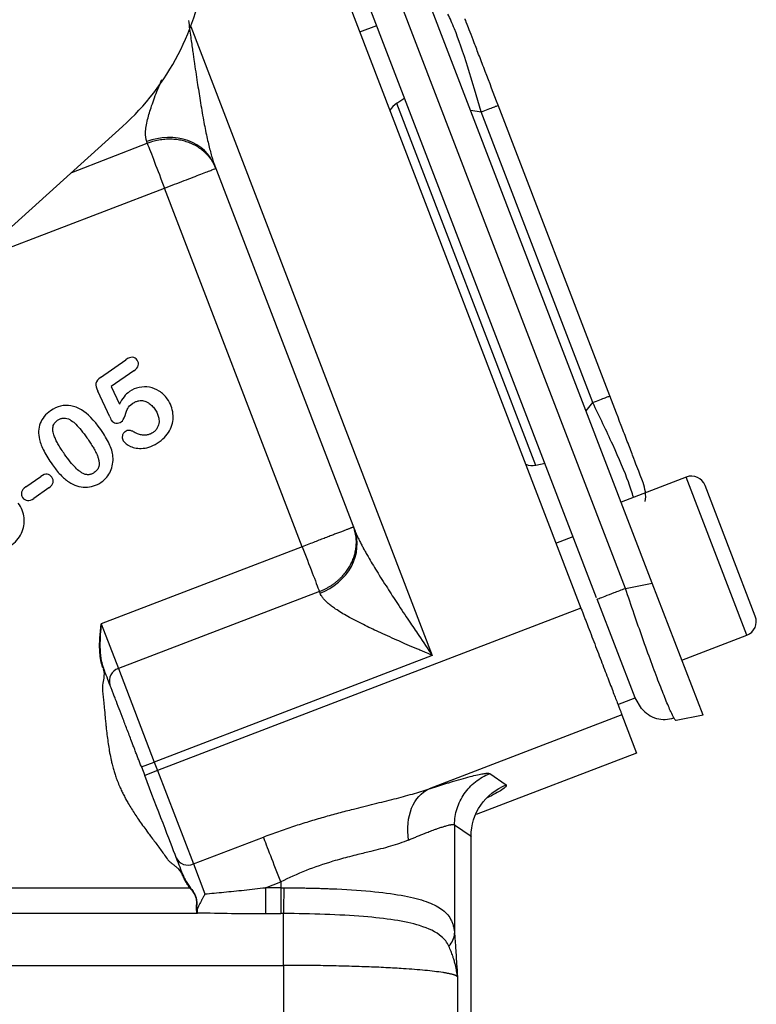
# Model space of a CAD drawing. Header units: inches. Extents: x 0.6 to 16.3, y 0.2 to 11.5.
# Tile 8 of 21: x 6.1 to 7.2, y 5.8 to 7.2. Entities that reach past the tile are written whole.
import ezdxf

# ---------------------------------------------------------------- set-up
doc = ezdxf.new("R2010")
doc.units = ezdxf.units.IN
doc.header["$MEASUREMENT"] = 0

msp = doc.modelspace()

# ---------------------------------------------------------------- linework, layer by layer
at = {"color": 7, "linetype": 'Continuous', "lineweight": 25}
for p, q in [((7.0191, 6.427), (6.6584, 7.3665)), ((6.9799, 6.4194), (6.6242, 7.346)), ((6.5508, 7.34), (6.9152, 6.3906)), ((6.938, 6.4057), (6.5839, 7.3281)), ((6.5932, 7.2296), (6.6181, 7.2391)), ((6.6589, 7.1329), (6.6472, 7.1256)), ((6.8495, 6.5985), (6.6472, 7.1256)), ((6.9324, 6.69), (6.77, 7.1131)), ((6.9573, 6.6996), (6.7949, 7.1227)), ((5.419, 6.3438), (6.2481, 7.092)), ((6.2841, 7.0674), (6.2832, 7.0698)), ((6.3825, 7.0344), (6.5856, 6.5051)), ((6.5096, 6.48), (6.3092, 7.0021)), ((6.2162, 6.7265), (6.2529, 6.7523)), ((6.2647, 6.7362), (6.2317, 6.7131)), ((6.2317, 6.7131), (6.2436, 6.6877)), ((6.2294, 6.6691), (6.2119, 6.7066)), ((6.863, 6.601), (6.8495, 6.5985)), ((6.1071, 6.5671), (6.1291, 6.5824)), ((7.0683, 6.5815), (6.9737, 6.5451)), ((7.169, 6.3787), (7.0959, 6.5692)), ((6.1408, 6.5657), (6.1188, 6.5503)), ((6.8789, 6.4852), (6.9038, 6.4947)), ((6.5096, 6.48), (6.217, 6.3677)), ((6.9799, 6.4194), (7.0191, 6.427)), ((7.0929, 6.2346), (7.0191, 6.427)), ((6.5346, 6.4148), (6.2421, 6.3025)), ((6.5355, 6.4124), (6.5346, 6.4148)), ((6.9939, 6.2601), (6.9388, 6.4036)), ((6.9152, 6.3906), (6.2991, 6.1541)), ((6.216, 6.3573), (6.217, 6.3677)), ((6.217, 6.3677), (6.2421, 6.3025)), ((6.2155, 6.3519), (6.216, 6.3573)), ((6.2161, 6.3573), (6.2157, 6.3518)), ((7.0621, 6.3149), (7.1567, 6.3512)), ((6.2147, 6.3355), (6.2147, 6.3357)), ((6.2148, 6.3306), (6.2147, 6.3331)), ((6.2149, 6.328), (6.2148, 6.3306)), ((6.215, 6.3253), (6.2149, 6.328)), ((6.2153, 6.3226), (6.215, 6.3253)), ((6.2152, 6.3357), (6.2152, 6.3355)), ((6.2152, 6.3331), (6.2153, 6.3307)), ((6.2153, 6.3307), (6.2154, 6.328)), ((6.2156, 6.3199), (6.2153, 6.3226)), ((6.2154, 6.328), (6.2156, 6.3254)), ((6.2156, 6.3254), (6.2159, 6.3227)), ((6.2159, 6.3227), (6.2162, 6.32)), ((6.2165, 6.3145), (6.216, 6.3172)), ((6.217, 6.3119), (6.2165, 6.3145)), ((6.2166, 6.3173), (6.2171, 6.3146)), ((6.2171, 6.3146), (6.2177, 6.312)), ((6.6988, 6.3218), (6.2943, 6.1665)), ((6.2195, 6.3036), (6.2185, 6.3067)), ((6.2199, 6.3024), (6.2211, 6.2956)), ((6.2421, 6.3025), (6.2943, 6.1665)), ((6.969, 6.2505), (6.9939, 6.2601)), ((7.0032, 6.2446), (6.9939, 6.2601)), ((6.9749, 6.2352), (6.6944, 6.1276)), ((6.9749, 6.2352), (6.9962, 6.1796)), ((7.0929, 6.2346), (7.0538, 6.227)), ((6.9962, 6.1796), (6.7626, 6.09)), ((6.2756, 6.1594), (6.2943, 6.1665)), ((6.2943, 6.1665), (6.2991, 6.1541)), ((6.2756, 6.1594), (6.2804, 6.1469)), ((6.2991, 6.1541), (6.2804, 6.1469)), ((6.2991, 6.1541), (6.3513, 6.0181)), ((6.7825, 6.1496), (6.8065, 6.1331)), ((6.7313, 6.0751), (6.7313, 5.9173)), ((6.7313, 6.0751), (6.7553, 6.0586)), ((6.3513, 6.0181), (6.4532, 6.0573)), ((6.7553, 5.3408), (6.7553, 6.0586)), ((6.7556, 6.0571), (6.7556, 6.0587)), ((6.7556, 5.3407), (6.7556, 6.0571)), ((6.3513, 6.0181), (6.368, 5.9745)), ((6.3358, 6.0026), (6.3361, 6.0017)), ((6.3361, 6.0017), (6.3368, 6.0002)), ((6.3382, 5.9971), (6.339, 5.9955)), ((6.339, 5.9955), (6.3399, 5.994)), ((6.3406, 5.9927), (6.3407, 5.9925)), ((6.3407, 5.9925), (6.3416, 5.991)), ((5.6763, 5.9836), (6.346, 5.9836)), ((6.3416, 5.991), (6.3426, 5.9895)), ((6.3426, 5.9895), (6.3435, 5.988)), ((6.3435, 5.988), (6.3446, 5.9866)), ((6.3446, 5.9866), (6.3465, 5.9839)), ((6.4563, 5.9836), (6.4783, 5.992)), ((6.4783, 5.9836), (6.4563, 5.9836)), ((6.4783, 5.992), (6.4783, 5.9836)), ((6.3559, 5.9654), (6.3559, 5.9645)), ((6.3571, 5.9459), (5.6763, 5.9459)), ((6.4563, 5.9459), (6.4783, 5.9459)), ((6.4825, 5.9459), (6.4783, 5.9459)), ((5.6763, 5.8704), (6.4825, 5.8704)), ((6.4825, 5.8704), (6.4825, 5.324)), ((6.7355, 5.8539), (6.7355, 5.3309))]:
    msp.add_line(p, q, dxfattribs=at)
at = {"color": 8, "linetype": 'Continuous', "lineweight": 25}
for p, q in [((6.3473, 7.2375), (6.6988, 6.3218)), ((6.7548, 7.1155), (6.77, 7.1131)), ((6.1741, 7.0251), (6.2841, 7.0674)), ((6.0297, 6.8948), (6.3092, 7.0021)), ((6.9227, 6.678), (6.9324, 6.69)), ((7.1567, 6.3512), (7.0683, 6.5815)), ((6.7553, 6.0586), (6.7543, 6.0571))]:
    msp.add_line(p, q, dxfattribs=at)
at = {"color": 7, "linetype": 'Continuous', "lineweight": 25}
for centre, radius, start, end in [((7.076, 6.5615), 0.0213, 21, 111), ((7.1491, 6.3711), 0.0213, 291, 21), ((6.2477, 6.2845), 0.0189, 107.4037, 196.8829), ((6.3434, 6.0353), 0.0189, 205.1171, 294.5963)]:
    msp.add_arc(centre, radius, start, end, dxfattribs=at)
for centre, major_axis, ratio, start_param, end_param in [((5.9974, 7.3693), (0.3318, -0.1725), 0.998439, 5.926445, 6.639926), ((6.6625, 7.0993), (-0.011, 0.0285), 0.916331, 0.174533, 0.698222), ((6.8432, 6.6284), (-0.011, 0.0285), 0.916331, 2.44337, 2.96706)]:
    msp.add_ellipse(centre, major_axis=major_axis, ratio=ratio, start_param=start_param, end_param=end_param, dxfattribs=at)
at = {"color": 8, "linetype": 'Continuous', "lineweight": 25}
for points, knots in [([(6.77, 7.1131), (6.7636, 7.1352), (6.7506, 7.1797), (6.7329, 7.2315), (6.7248, 7.2489), (6.7217, 7.2553)], [0, 0, 0, 0, 0.3806373, 0.7689104, 1, 1, 1, 1]), ([(6.2832, 7.0698), (6.2823, 7.074), (6.2809, 7.0804), (6.2824, 7.092), (6.285, 7.1047), (6.2905, 7.1227), (6.2978, 7.1425), (6.3033, 7.1556), (6.3054, 7.1605)], [0, 0, 0, 0, 0.193381, 0.30021, 0.41543, 0.621926, 0.861218, 1, 1, 1, 1]), ([(6.9917, 6.552), (6.9896, 6.5589), (6.984, 6.5772), (6.9625, 6.6275), (6.9424, 6.6693), (6.9324, 6.69)], [0, 0, 0, 0, 0.23109, 0.619363, 1, 1, 1, 1]), ([(7.0505, 6.231), (7.0492, 6.2335), (7.047, 6.2377), (7.0425, 6.2477), (7.0371, 6.2608), (7.0289, 6.2813), (7.0175, 6.3118), (7.0052, 6.3459), (6.9925, 6.3823), (6.9842, 6.4069), (6.9799, 6.4194)], [0, 0, 0, 0, 0.125024, 0.200601, 0.275598, 0.423758, 0.571923, 0.722297, 0.858111, 1, 1, 1, 1]), ([(6.8065, 6.1331), (6.8064, 6.1315), (6.8061, 6.1285), (6.787, 6.1186), (6.7785, 6.1142)], [0, 0, 0, 0, 0.559511, 1, 1, 1, 1])]:
    msp.add_open_spline(points, degree=3, knots=knots, dxfattribs=at)
at = {"color": 7, "linetype": 'Continuous', "lineweight": 25}
for points, knots in [([(6.344, 7.2463), (6.3445, 7.2421), (6.3457, 7.234), (6.3473, 7.2224), (6.3487, 7.212), (6.35, 7.2027), (6.3512, 7.1945), (6.3534, 7.1791), (6.3566, 7.1576), (6.3611, 7.1288), (6.3656, 7.1023), (6.3697, 7.0813), (6.373, 7.0668), (6.3753, 7.0574), (6.3776, 7.0489), (6.38, 7.0412), (6.3816, 7.0366), (6.3825, 7.0344)], [0, 0, 0, 0, 0.058006, 0.110828, 0.158468, 0.200926, 0.238201, 0.270293, 0.412895, 0.534751, 0.669171, 0.784173, 0.834338, 0.880959, 0.924075, 0.963734, 1, 1, 1, 1]), ([(6.7949, 7.1227), (6.7884, 7.1395), (6.7788, 7.1647), (6.7672, 7.1947), (6.7597, 7.2142), (6.7537, 7.2299), (6.7479, 7.2451), (6.747, 7.2473), (6.7465, 7.2488)], [0, 0, 0, 0, 0.250062, 0.37621, 0.5, 0.623853, 0.749938, 1, 1, 1, 1]), ([(6.3838, 7.0308), (6.3833, 7.0322), (6.3821, 7.0349), (6.3802, 7.0388), (6.378, 7.0424), (6.3756, 7.0457), (6.3731, 7.0488), (6.3705, 7.0518), (6.3676, 7.0545), (6.3647, 7.057), (6.3616, 7.0594), (6.3584, 7.0616), (6.3551, 7.0636), (6.3517, 7.0654), (6.3481, 7.067), (6.3445, 7.0685), (6.3408, 7.0698), (6.3369, 7.0709), (6.3329, 7.0718), (6.3289, 7.0725), (6.3247, 7.073), (6.3191, 7.0734), (6.3119, 7.0734), (6.303, 7.0725), (6.2936, 7.0707), (6.2874, 7.0685), (6.2841, 7.0674)], [0, 0, 0, 0, 0.040858, 0.080281, 0.118387, 0.155381, 0.191487, 0.22691, 0.261812, 0.296294, 0.330405, 0.364204, 0.397769, 0.431179, 0.464518, 0.497865, 0.531306, 0.564927, 0.598818, 0.633068, 0.667768, 0.703011, 0.771087, 0.842069, 0.917681, 1, 1, 1, 1]), ([(6.2841, 7.0674), (6.2866, 7.0609), (6.2902, 7.0514), (6.299, 7.0286), (6.3041, 7.0154), (6.3092, 7.0021)], [0, 0, 0, 0, 0.5, 0.5, 1, 1, 1, 1]), ([(6.3092, 7.0021), (6.3189, 7.0059), (6.3287, 7.0096), (6.3468, 7.0166), (6.3551, 7.0197), (6.3689, 7.0251), (6.3744, 7.0272), (6.3819, 7.03), (6.3838, 7.0308), (6.3838, 7.0308)], [0, 0, 0, 0, 0.25, 0.25, 0.5, 0.5, 0.75, 0.75, 1, 1, 1, 1]), ([(6.2647, 6.7362), (6.2681, 6.7386), (6.2702, 6.7412), (6.2717, 6.7466), (6.2712, 6.7492), (6.2695, 6.7516)], [-2, -2, -2, -2, -1, -1, 0, 0, 0, 0]), ([(6.2162, 6.7265), (6.2122, 6.7238), (6.2099, 6.7209), (6.2089, 6.7148), (6.2097, 6.711), (6.2119, 6.7066)], [-2, -2, -2, -2, -1, -1, 0, 0, 0, 0]), ([(6.3132, 6.6953), (6.3099, 6.6999), (6.306, 6.7037), (6.2971, 6.7094), (6.2923, 6.7113), (6.2823, 6.7131), (6.2773, 6.713), (6.2673, 6.711), (6.2625, 6.7089), (6.2581, 6.7058)], [-4, -4, -4, -4, -3, -3, -2, -2, -1, -1, 0, 0, 0, 0]), ([(6.3014, 6.6328), (6.3089, 6.6381), (6.3143, 6.6443), (6.3211, 6.6587), (6.3224, 6.6661), (6.3206, 6.6814), (6.3179, 6.6886), (6.3132, 6.6953)], [-3, -3, -3, -3, -2, -2, -1, -1, 0, 0, 0, 0]), ([(7.0057, 6.5734), (7.0051, 6.5749), (7.0043, 6.5772), (6.9984, 6.5924), (6.9924, 6.608), (6.9849, 6.6276), (6.9734, 6.6576), (6.9637, 6.6828), (6.9573, 6.6996)], [0, 0, 0, 0, 0.250062, 0.37621, 0.5, 0.623853, 0.749938, 1, 1, 1, 1]), ([(6.1883, 6.6792), (6.1832, 6.6823), (6.1781, 6.6842), (6.168, 6.6861), (6.163, 6.6859), (6.153, 6.6836), (6.1482, 6.6813), (6.1434, 6.678)], [-3, -3, -3, -3, -2, -2, -1, -1, 0, 0, 0, 0]), ([(6.2463, 6.6619), (6.2484, 6.6634), (6.2502, 6.6664), (6.2532, 6.6758), (6.2545, 6.6793), (6.2566, 6.6836), (6.2591, 6.6861), (6.2631, 6.6889)], [-3, -3, -3, -3, -2, -2, -1, -1, 0, 0, 0, 0]), ([(6.2631, 6.6889), (6.2638, 6.6893), (6.2652, 6.6902), (6.2674, 6.6913), (6.2697, 6.6921), (6.2723, 6.6927), (6.2753, 6.6929), (6.2788, 6.6925), (6.2823, 6.6914), (6.2864, 6.6893), (6.291, 6.6857), (6.2938, 6.6822), (6.2952, 6.6803)], [0, 0, 0, 0, 0.067682, 0.133149, 0.197235, 0.260829, 0.349829, 0.438209, 0.537641, 0.642232, 0.810948, 1, 1, 1, 1]), ([(6.1434, 6.678), (6.1361, 6.6729), (6.1311, 6.6668), (6.1256, 6.6526), (6.1252, 6.6447), (6.1272, 6.6361)], [-2, -2, -2, -2, -1, -1, 0, 0, 0, 0]), ([(6.1535, 6.6641), (6.1541, 6.6645), (6.1553, 6.6653), (6.1573, 6.6662), (6.1592, 6.6669), (6.1612, 6.6673), (6.1631, 6.6674), (6.1658, 6.6672), (6.1695, 6.6662), (6.1747, 6.6633), (6.181, 6.6578), (6.1886, 6.6492), (6.1936, 6.6423), (6.1963, 6.6385)], [0, 0, 0, 0, 0.0407115, 0.0791164, 0.1157166, 0.1510909, 0.1858796, 0.2207551, 0.2977994, 0.3866297, 0.542782, 0.7463253, 1, 1, 1, 1]), ([(6.2952, 6.6803), (6.2958, 6.6794), (6.2971, 6.6775), (6.2986, 6.6746), (6.2997, 6.6718), (6.3007, 6.6686), (6.3012, 6.6652), (6.3013, 6.6615), (6.3007, 6.6577), (6.2992, 6.6536), (6.2965, 6.6496), (6.2938, 6.6474), (6.2925, 6.6463)], [0, 0, 0, 0, 0.08861, 0.173301, 0.254779, 0.333838, 0.430817, 0.523434, 0.627872, 0.730949, 0.862165, 1, 1, 1, 1]), ([(6.1636, 6.6148), (6.162, 6.6171), (6.159, 6.6216), (6.155, 6.6281), (6.1517, 6.6341), (6.149, 6.6401), (6.1472, 6.6454), (6.1465, 6.6499), (6.1465, 6.6543), (6.1483, 6.6597), (6.1517, 6.6626), (6.1535, 6.6641)], [0, 0, 0, 0, 0.152291, 0.289171, 0.410964, 0.518128, 0.644916, 0.707323, 0.764485, 0.878369, 1, 1, 1, 1]), ([(6.232, 6.6639), (6.2334, 6.6618), (6.2356, 6.6605), (6.2415, 6.6597), (6.2441, 6.6603), (6.2463, 6.6619)], [-2, -2, -2, -2, -1, -1, 0, 0, 0, 0]), ([(6.1963, 6.6385), (6.1978, 6.6364), (6.2006, 6.6323), (6.2044, 6.6264), (6.2075, 6.6211), (6.21, 6.6161), (6.212, 6.6115), (6.2134, 6.6067), (6.2142, 6.6019), (6.2138, 6.5966), (6.2115, 6.5916), (6.2086, 6.5892), (6.207, 6.588)], [0, 0, 0, 0, 0.136267, 0.25814, 0.365782, 0.459428, 0.547816, 0.625713, 0.722019, 0.804432, 0.897869, 1, 1, 1, 1]), ([(6.2341, 6.6113), (6.2334, 6.6175), (6.2317, 6.6237), (6.2258, 6.636), (6.2217, 6.6429), (6.2164, 6.6505)], [-2, -2, -2, -2, -1, -1, 0, 0, 0, 0]), ([(6.2517, 6.6475), (6.2513, 6.6471), (6.2504, 6.6464), (6.2494, 6.6452), (6.2485, 6.6437), (6.2479, 6.642), (6.2476, 6.6397), (6.2477, 6.6369), (6.2487, 6.6351), (6.2491, 6.6342)], [0, 0, 0, 0, 0.114317, 0.223155, 0.329726, 0.45074, 0.585313, 0.799896, 1, 1, 1, 1]), ([(6.2652, 6.6468), (6.2644, 6.6472), (6.263, 6.6481), (6.2607, 6.6489), (6.2581, 6.6495), (6.2549, 6.6493), (6.2528, 6.6481), (6.2517, 6.6475)], [0, 0, 0, 0, 0.184602, 0.351261, 0.503987, 0.74637, 1, 1, 1, 1]), ([(6.2925, 6.6463), (6.2918, 6.6459), (6.2905, 6.6451), (6.2885, 6.6441), (6.2863, 6.6433), (6.2841, 6.6427), (6.2819, 6.6424), (6.2795, 6.6424), (6.2759, 6.6426), (6.2709, 6.6437), (6.2671, 6.6457), (6.2652, 6.6468)], [0, 0, 0, 0, 0.080874, 0.159844, 0.237777, 0.315573, 0.394138, 0.474351, 0.557039, 0.770012, 1, 1, 1, 1]), ([(6.1272, 6.6361), (6.1284, 6.6309), (6.1307, 6.6253), (6.137, 6.613), (6.1411, 6.6065), (6.146, 6.5994)], [-2, -2, -2, -2, -1, -1, 0, 0, 0, 0]), ([(6.2491, 6.6342), (6.2512, 6.6313), (6.2547, 6.6286), (6.2646, 6.6237), (6.2707, 6.6227), (6.2854, 6.6239), (6.2932, 6.6271), (6.3014, 6.6328)], [-3, -3, -3, -3, -2, -2, -1, -1, 0, 0, 0, 0]), ([(6.207, 6.588), (6.2064, 6.5875), (6.2051, 6.5867), (6.2031, 6.5858), (6.2011, 6.5852), (6.1991, 6.5849), (6.197, 6.5848), (6.1942, 6.5852), (6.1904, 6.5866), (6.1851, 6.5899), (6.1788, 6.5956), (6.1713, 6.6042), (6.1664, 6.611), (6.1636, 6.6148)], [0, 0, 0, 0, 0.040577, 0.078966, 0.115797, 0.151778, 0.187669, 0.224237, 0.305056, 0.398104, 0.553257, 0.753166, 1, 1, 1, 1]), ([(6.2171, 6.574), (6.2232, 6.5783), (6.2277, 6.5836), (6.2336, 6.5966), (6.2347, 6.6037), (6.2341, 6.6113)], [-2, -2, -2, -2, -1, -1, 0, 0, 0, 0]), ([(6.146, 6.5994), (6.1498, 6.594), (6.1536, 6.5892), (6.1615, 6.5808), (6.1656, 6.5773), (6.1697, 6.5744)], [-2, -2, -2, -2, -1, -1, 0, 0, 0, 0]), ([(6.1452, 6.5812), (6.1434, 6.5837), (6.1412, 6.5851), (6.1356, 6.5859), (6.1325, 6.5848), (6.1291, 6.5824)], [-2, -2, -2, -2, -1, -1, 0, 0, 0, 0]), ([(6.1408, 6.5657), (6.1443, 6.5681), (6.1463, 6.5707), (6.1475, 6.5762), (6.1469, 6.5788), (6.1452, 6.5812)], [-2, -2, -2, -2, -1, -1, 0, 0, 0, 0]), ([(6.1071, 6.5671), (6.1037, 6.5647), (6.1017, 6.5621), (6.1004, 6.5566), (6.101, 6.554), (6.1027, 6.5515)], [-2, -2, -2, -2, -1, -1, 0, 0, 0, 0]), ([(6.1697, 6.5744), (6.1774, 6.5694), (6.1855, 6.5668), (6.2023, 6.5666), (6.21, 6.5691), (6.2171, 6.574)], [-2, -2, -2, -2, -1, -1, 0, 0, 0, 0]), ([(7.0086, 6.5458), (7.0086, 6.5459), (7.0099, 6.5504), (7.0095, 6.5601), (7.007, 6.569), (7.0057, 6.5734)], [0, 0, 0, 0, 0.005601, 0.502801, 1, 1, 1, 1]), ([(6.0847, 6.4811), (6.0921, 6.4863), (6.0976, 6.4925), (6.1043, 6.5069), (6.1056, 6.5143), (6.1039, 6.5296), (6.1011, 6.5368), (6.0964, 6.5435)], [-3, -3, -3, -3, -2, -2, -1, -1, 0, 0, 0, 0]), ([(6.1027, 6.5515), (6.1045, 6.5491), (6.1068, 6.5477), (6.1124, 6.547), (6.1155, 6.548), (6.1188, 6.5503)], [-2, -2, -2, -2, -1, -1, 0, 0, 0, 0]), ([(6.5843, 6.5087), (6.5842, 6.5087), (6.5842, 6.5087), (6.5837, 6.5085), (6.583, 6.5082), (6.5821, 6.5079), (6.581, 6.5074), (6.5796, 6.5069), (6.5781, 6.5063), (6.5763, 6.5057), (6.5745, 6.5049), (6.5724, 6.5042), (6.5702, 6.5033), (6.5678, 6.5024), (6.5653, 6.5014), (6.5626, 6.5004), (6.5597, 6.4993), (6.5567, 6.4981), (6.5536, 6.4969), (6.5503, 6.4957), (6.5468, 6.4943), (6.5421, 6.4925), (6.5358, 6.4901), (6.5278, 6.487), (6.519, 6.4836), (6.5128, 6.4813), (6.5096, 6.48)], [0, 0, 0, 0, 0.040858, 0.080281, 0.118388, 0.155381, 0.191487, 0.22691, 0.261812, 0.296295, 0.330405, 0.364204, 0.397769, 0.43118, 0.464518, 0.497866, 0.531306, 0.564928, 0.598819, 0.633069, 0.66777, 0.703012, 0.771087, 0.84207, 0.917684, 1, 1, 1, 1]), ([(6.5346, 6.4148), (6.5362, 6.4154), (6.5392, 6.4166), (6.5435, 6.4187), (6.5475, 6.4209), (6.5512, 6.4232), (6.5548, 6.4255), (6.5581, 6.428), (6.5612, 6.4306), (6.5641, 6.4332), (6.5668, 6.4359), (6.5694, 6.4387), (6.5718, 6.4416), (6.574, 6.4445), (6.5761, 6.4474), (6.578, 6.4504), (6.5797, 6.4534), (6.5813, 6.4565), (6.5828, 6.4597), (6.584, 6.4629), (6.5851, 6.4661), (6.5861, 6.4694), (6.5869, 6.4727), (6.5878, 6.4775), (6.5885, 6.484), (6.5883, 6.4921), (6.587, 6.5004), (6.5852, 6.5059), (6.5843, 6.5087)], [0, 0, 0, 0, 0.039614, 0.077556, 0.113976, 0.149088, 0.183126, 0.216306, 0.248807, 0.280752, 0.312195, 0.343172, 0.373748, 0.403986, 0.433948, 0.463697, 0.493294, 0.522801, 0.552275, 0.581775, 0.611354, 0.641072, 0.670982, 0.701138, 0.771121, 0.843256, 0.918994, 1, 1, 1, 1]), ([(6.5856, 6.5051), (6.5862, 6.5038), (6.5873, 6.501), (6.5891, 6.4967), (6.5912, 6.4922), (6.5936, 6.4874), (6.5962, 6.4823), (6.599, 6.477), (6.6021, 6.4714), (6.6082, 6.4606), (6.6186, 6.4434), (6.6329, 6.4207), (6.6488, 6.3963), (6.6641, 6.3733), (6.6811, 6.348), (6.6923, 6.3315), (6.6988, 6.3218)], [0, 0, 0, 0, 0.022267, 0.04585, 0.070767, 0.097032, 0.124659, 0.153658, 0.184039, 0.21581, 0.330759, 0.46526, 0.587098, 0.729705, 0.841541, 1, 1, 1, 1]), ([(6.5096, 6.48), (6.5146, 6.4668), (6.5197, 6.4536), (6.5285, 6.4308), (6.5321, 6.4212), (6.5346, 6.4148)], [0, 0, 0, 0, 0.5, 0.5, 1, 1, 1, 1]), ([(6.6988, 6.3218), (6.6961, 6.323), (6.691, 6.3252), (6.684, 6.3282), (6.678, 6.3307), (6.6698, 6.3342), (6.6596, 6.3386), (6.6421, 6.3463), (6.6216, 6.3555), (6.5976, 6.3669), (6.5764, 6.3779), (6.5614, 6.387), (6.5524, 6.3934), (6.5474, 6.3974), (6.5432, 6.4013), (6.5398, 6.4051), (6.5372, 6.4088), (6.5361, 6.4112), (6.5355, 6.4124)], [0, 0, 0, 0, 0.041445, 0.077305, 0.10758, 0.132269, 0.202149, 0.263948, 0.403191, 0.522562, 0.655065, 0.769513, 0.81261, 0.853551, 0.892526, 0.929753, 0.965483, 1, 1, 1, 1]), ([(6.9152, 6.3906), (6.9159, 6.3887), (6.9174, 6.385), (6.9195, 6.3795), (6.9216, 6.374), (6.9237, 6.3685), (6.9269, 6.3601), (6.9313, 6.3488), (6.9367, 6.3347), (6.9419, 6.321), (6.9488, 6.3032), (6.9566, 6.2828), (6.9631, 6.2659), (6.9673, 6.255), (6.9699, 6.2482), (6.9719, 6.2429), (6.9733, 6.2394), (6.9741, 6.2372), (6.9746, 6.2358), (6.9748, 6.2354), (6.9749, 6.2352)], [0, 0, 0, 0, 0.023463, 0.046876, 0.070271, 0.093676, 0.117122, 0.178916, 0.240765, 0.304953, 0.369198, 0.500005, 0.630813, 0.695002, 0.759246, 0.821041, 0.882889, 0.921914, 0.960905, 1, 1, 1, 1]), ([(6.217, 6.3677), (6.2169, 6.3659), (6.2166, 6.3624), (6.2163, 6.3589), (6.2161, 6.3573)], [0, 0, 0, 0, 0.541172, 1, 1, 1, 1]), ([(6.2151, 6.3464), (6.2152, 6.3481), (6.2153, 6.35), (6.2155, 6.3518), (6.2155, 6.3519)], [0, 0, 0, 0, 0.956455, 1, 1, 1, 1]), ([(6.2157, 6.3518), (6.2157, 6.3518), (6.2156, 6.3499), (6.2155, 6.3481), (6.2154, 6.3464)], [0, 0, 0, 0, 0.0435575, 1, 1, 1, 1]), ([(6.2147, 6.3357), (6.2147, 6.3366), (6.2147, 6.3383), (6.2148, 6.3401), (6.2148, 6.341)], [0, 0, 0, 0, 0.488455, 1, 1, 1, 1]), ([(6.2148, 6.341), (6.2149, 6.3419), (6.2149, 6.3437), (6.215, 6.3455), (6.2151, 6.3464)], [0, 0, 0, 0, 0.4898867, 1, 1, 1, 1]), ([(6.2154, 6.3464), (6.2154, 6.3454), (6.2153, 6.3436), (6.2153, 6.3418), (6.2152, 6.341)], [0, 0, 0, 0, 0.509301, 1, 1, 1, 1]), ([(6.2152, 6.341), (6.2152, 6.3401), (6.2152, 6.3383), (6.2152, 6.3366), (6.2152, 6.3357)], [0, 0, 0, 0, 0.510693, 1, 1, 1, 1]), ([(6.2147, 6.3331), (6.2147, 6.3339), (6.2147, 6.3347), (6.2147, 6.3355), (6.2147, 6.3355)], [0, 0, 0, 0, 0.976669, 1, 1, 1, 1]), ([(6.2152, 6.3355), (6.2152, 6.3355), (6.2152, 6.3347), (6.2152, 6.3339), (6.2152, 6.3331)], [0, 0, 0, 0, 0.023336, 1, 1, 1, 1]), ([(6.216, 6.3172), (6.2159, 6.3179), (6.2157, 6.3188), (6.2156, 6.3197), (6.2156, 6.3199)], [0, 0, 0, 0, 0.766375, 1, 1, 1, 1]), ([(6.2162, 6.32), (6.2162, 6.3198), (6.2164, 6.3189), (6.2165, 6.318), (6.2166, 6.3173)], [0, 0, 0, 0, 0.233692, 1, 1, 1, 1]), ([(6.2177, 6.3093), (6.2175, 6.31), (6.2173, 6.3108), (6.2171, 6.3117), (6.217, 6.3119)], [0, 0, 0, 0, 0.788383, 1, 1, 1, 1]), ([(6.2177, 6.312), (6.2177, 6.3118), (6.2179, 6.311), (6.2181, 6.3101), (6.2183, 6.3094)], [0, 0, 0, 0, 0.211689, 1, 1, 1, 1]), ([(6.2185, 6.3067), (6.2184, 6.3069), (6.2181, 6.3078), (6.2179, 6.3087), (6.2177, 6.3093)], [0, 0, 0, 0, 0.289957, 1, 1, 1, 1]), ([(6.2183, 6.3094), (6.2185, 6.3088), (6.2187, 6.308), (6.219, 6.3071), (6.2191, 6.3069)], [0, 0, 0, 0, 0.710123, 1, 1, 1, 1]), ([(6.2191, 6.3069), (6.2193, 6.3064), (6.2196, 6.3053), (6.22, 6.3043), (6.2202, 6.3038)], [0, 0, 0, 0, 0.503118, 1, 1, 1, 1]), ([(6.2202, 6.3037), (6.2202, 6.3037), (6.2202, 6.3037), (6.2202, 6.3037), (6.2202, 6.3037), (6.2202, 6.3037), (6.2202, 6.3037), (6.2202, 6.3037), (6.2202, 6.3037), (6.2202, 6.3037), (6.2202, 6.3037), (6.2202, 6.3037), (6.2202, 6.3037), (6.2201, 6.3037), (6.2201, 6.3037), (6.2201, 6.3037), (6.2201, 6.3037), (6.22, 6.3037), (6.22, 6.3037), (6.22, 6.3036), (6.2199, 6.3036), (6.2199, 6.3036), (6.2199, 6.3036), (6.2198, 6.3036), (6.2198, 6.3036), (6.2197, 6.3036), (6.2197, 6.3035), (6.2196, 6.3035), (6.2196, 6.3035), (6.2196, 6.3035), (6.2196, 6.3035), (6.2196, 6.3035), (6.2196, 6.3035), (6.2196, 6.3035), (6.2195, 6.3035), (6.2195, 6.3035), (6.2195, 6.3035)], [-1.073619, -1.073619, -1.073619, -1.073619, -1.067463, -1.067463, -1.067463, -1.031624, -1.031624, -1.031624, -0.995785, -0.995785, -0.995785, -0.852429, -0.852429, -0.852429, -0.709073, -0.709073, -0.709073, -0.565718, -0.565718, -0.565718, -0.422362, -0.422362, -0.422362, -0.279006, -0.279006, -0.279006, -0.13565, -0.13565, -0.13565, -0.099811, -0.099811, -0.099811, -0.063972, -0.063972, -0.063972, 0.007706, 0.007706, 0.007706, 0.007706]), ([(6.2212, 6.2956), (6.2212, 6.2947), (6.2211, 6.293), (6.221, 6.2904), (6.2207, 6.2881), (6.2203, 6.286), (6.2202, 6.2849), (6.2201, 6.2845)], [0, 0, 0, 0, 0.24843, 0.442004, 0.701725, 0.876482, 1, 1, 1, 1]), ([(6.2201, 6.2845), (6.22, 6.2839), (6.2197, 6.2827), (6.2193, 6.2803), (6.2189, 6.2771), (6.2187, 6.2746), (6.2187, 6.2734)], [0, 0, 0, 0, 0.144858, 0.337921, 0.664922, 1, 1, 1, 1]), ([(6.2187, 6.2734), (6.2187, 6.2725), (6.219, 6.2689), (6.2194, 6.2651), (6.2198, 6.2622), (6.2198, 6.262)], [0, 0, 0, 0, 0.2283786, 0.9520871, 1, 1, 1, 1]), ([(6.2756, 6.1594), (6.2748, 6.1614), (6.2733, 6.1653), (6.271, 6.1713), (6.2688, 6.1772), (6.2665, 6.1831), (6.2643, 6.1889), (6.2605, 6.1988), (6.2553, 6.2124), (6.2489, 6.229), (6.243, 6.2443), (6.2386, 6.2557), (6.2355, 6.2639), (6.2334, 6.2694), (6.2314, 6.2745), (6.2303, 6.2775), (6.2297, 6.279)], [0, 0, 0, 0, 0.0410752, 0.0819902, 0.1228224, 0.1636496, 0.2045495, 0.2455996, 0.3727628, 0.5000116, 0.6271748, 0.7544237, 0.8159004, 0.8771469, 0.938426, 1, 1, 1, 1]), ([(6.2198, 6.262), (6.22, 6.2608), (6.2203, 6.2579), (6.2209, 6.2515), (6.2214, 6.2463), (6.2218, 6.2427)], [0, 0, 0, 0, 0.191739, 0.442403, 1, 1, 1, 1]), ([(6.2218, 6.2427), (6.2218, 6.2424), (6.2222, 6.2378), (6.2226, 6.2332), (6.223, 6.2288)], [0, 0, 0, 0, 0.050484, 1, 1, 1, 1]), ([(7.0032, 6.2446), (7.0064, 6.2414), (7.013, 6.2348), (7.0251, 6.2295), (7.038, 6.2276), (7.0464, 6.2297), (7.0506, 6.2307)], [0, 0, 0, 0, 0.24674, 0.496303, 0.747818, 1, 1, 1, 1]), ([(6.223, 6.2288), (6.2233, 6.2263), (6.2237, 6.2216), (6.2242, 6.217), (6.2244, 6.2148)], [0, 0, 0, 0, 0.53198, 1, 1, 1, 1]), ([(7.0538, 6.227), (7.0532, 6.227), (7.0525, 6.227), (7.0507, 6.2307), (7.0505, 6.231)], [0, 0, 0, 0, 0.9293313, 1, 1, 1, 1]), ([(6.2244, 6.2148), (6.2249, 6.2111), (6.2261, 6.2004), (6.2277, 6.1897), (6.2288, 6.1827)], [0, 0, 0, 0, 0.346924, 1, 1, 1, 1]), ([(6.2288, 6.1827), (6.229, 6.1818), (6.2298, 6.1773), (6.2307, 6.1728), (6.2315, 6.1692)], [0, 0, 0, 0, 0.2110529, 1, 1, 1, 1]), ([(6.2315, 6.1692), (6.232, 6.1672), (6.2331, 6.1628), (6.2342, 6.1584), (6.2349, 6.156)], [0, 0, 0, 0, 0.4529625, 1, 1, 1, 1]), ([(6.2349, 6.156), (6.2355, 6.154), (6.2368, 6.1497), (6.2382, 6.1454), (6.239, 6.1431)], [0, 0, 0, 0, 0.472191, 1, 1, 1, 1]), ([(6.6944, 6.1276), (6.6966, 6.1282), (6.7009, 6.1296), (6.7071, 6.1316), (6.713, 6.1335), (6.7188, 6.1352), (6.7243, 6.1369), (6.7332, 6.1396), (6.7447, 6.1429), (6.7571, 6.1462), (6.7673, 6.1486), (6.7737, 6.1497), (6.7776, 6.1502), (6.7799, 6.1502), (6.7816, 6.1501), (6.7822, 6.1498), (6.7825, 6.1496)], [0, 0, 0, 0, 0.042061, 0.083971, 0.125766, 0.167483, 0.20916, 0.250833, 0.377149, 0.503009, 0.628413, 0.753608, 0.815235, 0.876756, 0.9383, 1, 1, 1, 1]), ([(6.239, 6.1431), (6.2396, 6.1417), (6.2412, 6.1374), (6.2428, 6.1331), (6.2439, 6.1303)], [0, 0, 0, 0, 0.3440196, 1, 1, 1, 1]), ([(6.7313, 6.0751), (6.7313, 6.0831), (6.7325, 6.0911), (6.7373, 6.1064), (6.7408, 6.1137), (6.7499, 6.1269), (6.7554, 6.1328), (6.768, 6.1427), (6.7751, 6.1468), (6.7825, 6.1496)], [0, 0, 0, 0, 0.25, 0.25, 0.5, 0.5, 0.75, 0.75, 1, 1, 1, 1]), ([(6.2439, 6.1303), (6.2449, 6.1283), (6.2468, 6.1242), (6.2499, 6.1181), (6.2531, 6.1121), (6.2553, 6.108), (6.2564, 6.106)], [0, 0, 0, 0, 0.248837, 0.497661, 0.747671, 1, 1, 1, 1]), ([(6.4532, 6.0573), (6.4569, 6.0587), (6.4643, 6.0615), (6.4754, 6.0655), (6.4864, 6.0694), (6.4974, 6.0731), (6.5084, 6.0766), (6.5194, 6.0801), (6.5303, 6.0834), (6.5412, 6.0865), (6.552, 6.0895), (6.5628, 6.0925), (6.5735, 6.0953), (6.5908, 6.0997), (6.6144, 6.1056), (6.6385, 6.1115), (6.6568, 6.1163), (6.6699, 6.1199), (6.6825, 6.1236), (6.6905, 6.1262), (6.6944, 6.1276)], [0, 0, 0, 0, 0.044653, 0.089017, 0.133121, 0.176989, 0.220651, 0.264134, 0.307467, 0.350677, 0.393793, 0.436845, 0.479862, 0.522872, 0.645931, 0.768233, 0.826845, 0.884954, 0.942644, 1, 1, 1, 1]), ([(6.2564, 6.106), (6.258, 6.1034), (6.2612, 6.0982), (6.2662, 6.0904), (6.2696, 6.0853), (6.2713, 6.0827)], [0, 0, 0, 0, 0.331769, 0.664204, 1, 1, 1, 1]), ([(6.2713, 6.0827), (6.2733, 6.0799), (6.2773, 6.0743), (6.2828, 6.0668), (6.2863, 6.0621), (6.2877, 6.0601)], [0, 0, 0, 0, 0.369141, 0.738938, 1, 1, 1, 1]), ([(6.6643, 6.053), (6.6661, 6.0537), (6.6696, 6.0552), (6.6749, 6.0574), (6.6791, 6.0592), (6.6834, 6.0609), (6.6883, 6.0628), (6.6951, 6.0655), (6.7012, 6.0678), (6.706, 6.0696), (6.7091, 6.0706), (6.7119, 6.0715), (6.7145, 6.0723), (6.7169, 6.073), (6.7195, 6.0738), (6.7223, 6.0746), (6.7246, 6.0751), (6.7263, 6.0754), (6.7275, 6.0756), (6.7285, 6.0756), (6.7294, 6.0756), (6.7302, 6.0755), (6.7311, 6.0754), (6.7314, 6.0752), (6.7316, 6.0751)], [0, 0, 0, 0, 0.045474, 0.092861, 0.144237, 0.163359, 0.216509, 0.288801, 0.38204, 0.433079, 0.469874, 0.504999, 0.543793, 0.576836, 0.619825, 0.683995, 0.745565, 0.790247, 0.82226, 0.855383, 0.889596, 0.924883, 0.961316, 1, 1, 1, 1]), ([(6.2877, 6.0601), (6.2912, 6.0555), (6.2964, 6.0486), (6.3016, 6.0416), (6.3033, 6.0393)], [0, 0, 0, 0, 0.66302, 1, 1, 1, 1]), ([(6.6643, 6.053), (6.656, 6.0494), (6.6468, 6.0464), (6.6283, 6.041), (6.6191, 6.0387), (6.6034, 6.0349), (6.5972, 6.0334), (6.587, 6.0308), (6.583, 6.0298), (6.5709, 6.0267), (6.5627, 6.0245), (6.541, 6.018), (6.5274, 6.0134), (6.5018, 6.0032), (6.4899, 5.9979), (6.4783, 5.992)], [-1.070397, -1.070397, -1.070397, -1.070397, -0.883078, -0.883078, -0.668998, -0.668998, -0.535199, -0.535199, -0.468299, -0.468299, -0.361259, -0.361259, -0.189996, -0.189996, 0, 0, 0, 0]), ([(6.3033, 6.0393), (6.3049, 6.0371), (6.3082, 6.0325), (6.3114, 6.0279), (6.313, 6.0255)], [0, 0, 0, 0, 0.480563, 1, 1, 1, 1]), ([(6.313, 6.0255), (6.3134, 6.0251), (6.3144, 6.024), (6.3159, 6.0223), (6.3174, 6.0209), (6.3186, 6.0199), (6.3193, 6.0194), (6.3196, 6.019), (6.3197, 6.0189)], [0, 0, 0, 0, 0.182068, 0.461291, 0.723282, 0.837066, 0.957784, 1, 1, 1, 1]), ([(6.3197, 6.0189), (6.3204, 6.0184), (6.3223, 6.0169), (6.3256, 6.0143), (6.3284, 6.0118), (6.3299, 6.0103), (6.3302, 6.01)], [0, 0, 0, 0, 0.17575, 0.53964, 0.907064, 1, 1, 1, 1]), ([(6.3302, 6.01), (6.3315, 6.0083), (6.3333, 6.006), (6.3347, 6.0033), (6.3351, 6.0025)], [0, 0, 0, 0, 0.697843, 1, 1, 1, 1]), ([(6.3352, 6.0023), (6.3353, 6.0024), (6.3355, 6.0024), (6.3357, 6.0025), (6.3358, 6.0026), (6.3358, 6.0026)], [0, 0, 0, 0, 0.5, 0.5, 1, 1, 1, 1]), ([(6.346, 5.9836), (6.3454, 5.9844), (6.3447, 5.9853), (6.344, 5.9863), (6.344, 5.9863), (6.3439, 5.9864), (6.3438, 5.9865), (6.3436, 5.9868), (6.3434, 5.9871), (6.3428, 5.988), (6.3423, 5.9888), (6.3413, 5.9903), (6.3408, 5.9911), (6.3403, 5.9919), (6.3403, 5.992), (6.3401, 5.9922), (6.3402, 5.9922), (6.3401, 5.9922), (6.3401, 5.9923), (6.3401, 5.9923), (6.3401, 5.9924), (6.3399, 5.9926), (6.3397, 5.993), (6.3395, 5.9933), (6.3394, 5.9936), (6.3393, 5.9937), (6.3393, 5.9937), (6.3393, 5.9937), (6.3392, 5.9938), (6.3391, 5.994), (6.3389, 5.9945), (6.3386, 5.9948), (6.3385, 5.9951), (6.3384, 5.9952), (6.3384, 5.9952), (6.3382, 5.9956), (6.338, 5.996), (6.3374, 5.9972), (6.3371, 5.998), (6.3363, 5.9995), (6.336, 6.0004), (6.3356, 6.0013), (6.3355, 6.0015), (6.3355, 6.0015), (6.3354, 6.0017), (6.3353, 6.0019), (6.3352, 6.0021), (6.3352, 6.0023)], [0, 0, 0, 0, 0.0625, 0.0625, 0.070313, 0.070313, 0.078125, 0.09375, 0.125, 0.125, 0.25, 0.25, 0.375, 0.375, 0.390625, 0.390625, 0.40625, 0.40625, 0.4375, 0.46875, 0.46875, 0.5, 0.5, 0.53125, 0.546875, 0.548828, 0.548828, 0.549805, 0.549805, 0.550781, 0.554688, 0.558594, 0.558594, 0.560547, 0.560547, 0.5625, 0.625, 0.625, 0.75, 0.75, 0.875, 0.890625, 0.890625, 0.90625, 0.90625, 0.9375, 1, 1, 1, 1]), ([(6.3368, 6.0002), (6.3368, 6.0001), (6.337, 5.9996), (6.3373, 5.9991), (6.3375, 5.9986)], [0, 0, 0, 0, 0.044518, 1, 1, 1, 1]), ([(6.3375, 5.9986), (6.3376, 5.9983), (6.3379, 5.9978), (6.3381, 5.9972), (6.3382, 5.9971)], [0, 0, 0, 0, 0.6179463, 1, 1, 1, 1]), ([(6.3399, 5.994), (6.3401, 5.9936), (6.3403, 5.9932), (6.3406, 5.9928), (6.3406, 5.9927)], [0, 0, 0, 0, 0.837662, 1, 1, 1, 1]), ([(6.346, 5.9836), (6.3468, 5.9826), (6.3479, 5.9811), (6.3492, 5.9794), (6.3499, 5.9785), (6.3502, 5.978), (6.3503, 5.9778), (6.3504, 5.9777), (6.3505, 5.9777), (6.3505, 5.9776), (6.3505, 5.9776)], [0, 0, 0, 0, 0.5, 0.75, 0.875, 0.9375, 0.96875, 0.984375, 0.984375, 1, 1, 1, 1]), ([(6.3465, 5.9839), (6.3473, 5.9829), (6.3488, 5.9809), (6.3502, 5.9788), (6.3509, 5.9778)], [0, 0, 0, 0, 0.518014, 1, 1, 1, 1]), ([(6.368, 5.9745), (6.3725, 5.9749), (6.3817, 5.9757), (6.3957, 5.9771), (6.4102, 5.9785), (6.4251, 5.9801), (6.4406, 5.9818), (6.451, 5.983), (6.4563, 5.9836)], [0, 0, 0, 0, 0.153301, 0.31194, 0.475922, 0.645256, 0.819947, 1, 1, 1, 1]), ([(6.4783, 5.9836), (6.4783, 5.9754), (6.4783, 5.9672), (6.4783, 5.9538), (6.4783, 5.9486), (6.4783, 5.9459)], [0, 0, 0, 0, 0.5, 0.5, 1, 1, 1, 1]), ([(6.4783, 5.9836), (6.4789, 5.9836), (6.4795, 5.9836), (6.4806, 5.9836), (6.4811, 5.9836), (6.482, 5.9836), (6.4823, 5.9836), (6.4828, 5.9836), (6.4831, 5.9836), (6.4833, 5.9836)], [0, 0, 0, 0, 0.00567104, 0.00567104, 0.01078296, 0.01078296, 0.01397791, 0.01397791, 0.01597476, 0.01597476, 0.01597476, 0.01597476]), ([(6.4833, 5.9836), (6.486, 5.9835), (6.4914, 5.9835), (6.4995, 5.9834), (6.5075, 5.9833), (6.5154, 5.9831), (6.5232, 5.983), (6.5308, 5.9828), (6.5383, 5.9825), (6.5457, 5.9823), (6.5529, 5.982), (6.5772, 5.9809), (6.615, 5.9782), (6.6587, 5.9723), (6.6907, 5.9642), (6.7095, 5.9551), (6.72, 5.9461), (6.7249, 5.9393), (6.7278, 5.9332), (6.7295, 5.9281), (6.7307, 5.9229), (6.7311, 5.9192), (6.7313, 5.9173)], [0, 0, 0, 0, 0.021075, 0.041941, 0.062598, 0.083047, 0.103287, 0.123318, 0.143143, 0.162759, 0.182169, 0.201371, 0.359599, 0.503418, 0.6347, 0.754392, 0.818064, 0.878265, 0.910896, 0.942027, 0.97171, 1, 1, 1, 1]), ([(6.3509, 5.9778), (6.3512, 5.9774), (6.3518, 5.9764), (6.3524, 5.9755), (6.3527, 5.9749)], [0, 0, 0, 0, 0.438435, 1, 1, 1, 1]), ([(6.3527, 5.9749), (6.353, 5.9744), (6.3535, 5.9734), (6.354, 5.9724), (6.3542, 5.9719)], [0, 0, 0, 0, 0.506224, 1, 1, 1, 1]), ([(6.3542, 5.9719), (6.3544, 5.9713), (6.3548, 5.9703), (6.3551, 5.9692), (6.3553, 5.9687)], [0, 0, 0, 0, 0.502116, 1, 1, 1, 1]), ([(6.3553, 5.9687), (6.3554, 5.9681), (6.3556, 5.967), (6.3558, 5.966), (6.3559, 5.9654)], [0, 0, 0, 0, 0.497156, 1, 1, 1, 1]), ([(6.3555, 5.9645), (6.3555, 5.9645), (6.3556, 5.9638), (6.3556, 5.9631), (6.3556, 5.9623)], [0, 0, 0, 0, 0.001094, 1, 1, 1, 1]), ([(6.3559, 5.9645), (6.3559, 5.9645), (6.356, 5.9637), (6.356, 5.963), (6.356, 5.9622)], [0, 0, 0, 0, 0.0011, 1, 1, 1, 1]), ([(6.368, 5.9745), (6.3676, 5.9736), (6.3667, 5.972), (6.3655, 5.9698), (6.3645, 5.9679), (6.3631, 5.9653), (6.3614, 5.9622), (6.3595, 5.9585), (6.3579, 5.9551), (6.3568, 5.9522), (6.3563, 5.9498), (6.3566, 5.9486), (6.3567, 5.9481)], [0, 0, 0, 0, 0.075391, 0.142405, 0.201132, 0.251649, 0.38417, 0.502649, 0.639598, 0.76651, 0.885725, 1, 1, 1, 1]), ([(6.3554, 5.951), (6.3554, 5.9508), (6.3555, 5.9506), (6.3555, 5.9502), (6.3557, 5.9496), (6.3558, 5.9491), (6.356, 5.9488)], [0, 0, 0, 0, 0.25, 0.25, 0.5, 1, 1, 1, 1]), ([(6.3556, 5.9623), (6.3556, 5.9623), (6.3556, 5.9622), (6.3556, 5.9621), (6.3556, 5.9619), (6.3556, 5.9614), (6.3555, 5.9605), (6.3555, 5.9598), (6.3555, 5.9593)], [0, 0, 0, 0, 0.0625, 0.0625, 0.125, 0.25, 0.5, 1, 1, 1, 1]), ([(6.3559, 5.9561), (6.3558, 5.9558), (6.3558, 5.9548), (6.3558, 5.9539), (6.3558, 5.9532)], [0, 0, 0, 0, 0.262135, 1, 1, 1, 1]), ([(6.3558, 5.9532), (6.3558, 5.9528), (6.3559, 5.9519), (6.356, 5.9511), (6.356, 5.9507)], [0, 0, 0, 0, 0.497237, 1, 1, 1, 1]), ([(6.356, 5.9591), (6.356, 5.9586), (6.3559, 5.9576), (6.3559, 5.9566), (6.3559, 5.9561)], [0, 0, 0, 0, 0.4905629, 1, 1, 1, 1]), ([(6.356, 5.9622), (6.356, 5.9617), (6.356, 5.9607), (6.356, 5.9596), (6.356, 5.9591)], [0, 0, 0, 0, 0.491715, 1, 1, 1, 1]), ([(6.356, 5.9507), (6.3561, 5.9503), (6.3562, 5.9495), (6.3565, 5.9488), (6.3566, 5.9484)], [0, 0, 0, 0, 0.496517, 1, 1, 1, 1]), ([(6.3566, 5.9472), (6.3566, 5.9472), (6.3566, 5.9472), (6.3565, 5.9473), (6.3565, 5.9473), (6.3565, 5.9474), (6.3565, 5.9474), (6.3564, 5.9475), (6.3564, 5.9475), (6.3564, 5.9476), (6.3564, 5.9476), (6.3564, 5.9477), (6.3564, 5.9478), (6.3563, 5.9479), (6.3563, 5.948), (6.3562, 5.9482), (6.3561, 5.9483), (6.356, 5.9486), (6.356, 5.9486), (6.356, 5.9487), (6.356, 5.9487), (6.356, 5.9488)], [0, 0, 0, 0, 0.0625, 0.0625, 0.125, 0.125, 0.1875, 0.1875, 0.21875, 0.21875, 0.25, 0.25, 0.375, 0.375, 0.5, 0.5, 0.75, 0.75, 0.875, 0.875, 1, 1, 1, 1]), ([(6.723, 5.8983), (6.7205, 5.9038), (6.7168, 5.9086), (6.7044, 5.9193), (6.6938, 5.9243), (6.6591, 5.9349), (6.631, 5.9389), (6.5633, 5.9444), (6.5229, 5.9457), (6.4825, 5.9459)], [-1.254494, -1.254494, -1.254494, -1.254494, -1.097682, -1.097682, -0.846783, -0.846783, -0.445345, -0.445345, 0, 0, 0, 0]), ([(6.4825, 5.8704), (6.4825, 5.8786), (6.4825, 5.8868), (6.4825, 5.9025), (6.4825, 5.9099), (6.4825, 5.9233), (6.4825, 5.9293), (6.4825, 5.9392), (6.4825, 5.9431), (6.4825, 5.9459)], [0, 0, 0, 0, 0.25, 0.25, 0.5, 0.5, 0.75, 0.75, 1, 1, 1, 1]), ([(6.7313, 5.9173), (6.7314, 5.915), (6.7318, 5.9103), (6.7323, 5.9029), (6.7328, 5.8948), (6.7335, 5.8848), (6.7344, 5.8711), (6.7351, 5.8602), (6.7355, 5.8539)], [0, 0, 0, 0, 0.114433, 0.23588, 0.364366, 0.499913, 0.709247, 1, 1, 1, 1]), ([(6.7355, 5.8539), (6.7352, 5.8566), (6.7348, 5.8592), (6.7338, 5.8649), (6.7332, 5.868), (6.732, 5.8729), (6.7315, 5.8748), (6.7307, 5.8776), (6.7305, 5.8785), (6.7297, 5.8809), (6.7292, 5.8824), (6.7279, 5.8862), (6.7271, 5.8885), (6.7252, 5.8933), (6.7241, 5.8958), (6.723, 5.8983)], [-0.3893234, -0.3893234, -0.3893234, -0.3893234, -0.3211918, -0.3211918, -0.2433271, -0.2433271, -0.1946617, -0.1946617, -0.170329, -0.170329, -0.1313966, -0.1313966, -0.0691049, -0.0691049, 0, 0, 0, 0]), ([(6.7355, 5.8539), (6.7353, 5.8541), (6.735, 5.8544), (6.7342, 5.855), (6.7332, 5.8555), (6.732, 5.856), (6.7306, 5.8565), (6.7291, 5.857), (6.7275, 5.8574), (6.7257, 5.8579), (6.7239, 5.8583), (6.722, 5.8587), (6.72, 5.859), (6.7181, 5.8594), (6.7161, 5.8597), (6.7112, 5.8605), (6.7025, 5.8617), (6.6886, 5.8632), (6.6735, 5.8645), (6.6586, 5.8656), (6.6445, 5.8664), (6.6313, 5.8671), (6.6176, 5.8678), (6.6035, 5.8683), (6.589, 5.8688), (6.5742, 5.8693), (6.5591, 5.8696), (6.5439, 5.8699), (6.5285, 5.8702), (6.5132, 5.8703), (6.4978, 5.8704), (6.4876, 5.8704), (6.4825, 5.8704)], [0, 0, 0, 0, 0.021287, 0.041947, 0.06198, 0.081386, 0.100165, 0.118317, 0.135842, 0.15274, 0.169011, 0.184655, 0.199671, 0.214061, 0.227824, 0.240959, 0.310359, 0.376724, 0.440056, 0.500356, 0.543965, 0.587214, 0.630102, 0.672632, 0.714802, 0.756614, 0.798069, 0.839166, 0.879907, 0.920293, 0.960323, 1, 1, 1, 1])]:
    msp.add_open_spline(points, degree=3, knots=knots, dxfattribs=at)
for points in [[(6.77, 7.1131), (6.7736, 7.1145), (6.7808, 7.1173), (6.7886, 7.1203), (6.7939, 7.1223), (6.7945, 7.1226), (6.7949, 7.1227)], [(6.3825, 7.0344), (6.376, 7.0512), (6.347, 7.0784), (6.3027, 7.0773), (6.2832, 7.0698)], [(6.2695, 6.7516), (6.2657, 6.7571), (6.2601, 6.7573), (6.2529, 6.7523)], [(6.2581, 6.7058), (6.2525, 6.7018), (6.2477, 6.6958), (6.2436, 6.6877)], [(6.9324, 6.69), (6.936, 6.6914), (6.9432, 6.6942), (6.9511, 6.6972), (6.9563, 6.6992), (6.957, 6.6994), (6.9573, 6.6996)], [(6.2164, 6.6505), (6.2066, 6.6645), (6.1972, 6.6741), (6.1883, 6.6792)], [(6.2294, 6.6691), (6.2309, 6.6659), (6.2318, 6.6641), (6.232, 6.6639)], [(6.5355, 6.4124), (6.5551, 6.4199), (6.5887, 6.4487), (6.5921, 6.4883), (6.5856, 6.5051)], [(6.9388, 6.4036), (6.9394, 6.4039), (6.9406, 6.4043), (6.9498, 6.4079), (6.9631, 6.413), (6.9743, 6.4173), (6.9799, 6.4194)], [(6.2297, 6.279), (6.2273, 6.2852), (6.2241, 6.2936), (6.2202, 6.3037)], [(6.3263, 6.0273), (6.317, 6.0514), (6.2995, 6.0972), (6.2804, 6.1469)], [(6.6643, 6.053), (6.6619, 6.0695), (6.6651, 6.1025), (6.6833, 6.1226), (6.6944, 6.1276)], [(6.7553, 6.0586), (6.7553, 6.0746), (6.7653, 6.1066), (6.7916, 6.1274), (6.8065, 6.1331)], [(6.4783, 5.992), (6.4732, 6.0052), (6.4631, 6.0317), (6.4557, 6.0508), (6.4532, 6.0573)], [(6.3358, 6.0026), (6.3319, 6.0127), (6.3287, 6.0211), (6.3263, 6.0273)], [(6.3465, 5.9839), (6.3464, 5.9839), (6.3462, 5.9837), (6.346, 5.9836)], [(6.4563, 5.9836), (6.4563, 5.9754), (6.4563, 5.959), (6.4563, 5.9486), (6.4563, 5.9459)], [(6.4825, 5.9459), (6.4826, 5.9486), (6.483, 5.959), (6.4832, 5.9754), (6.4833, 5.9836)], [(6.3505, 5.9776), (6.3511, 5.9767), (6.3518, 5.9757), (6.3523, 5.9747)], [(6.3523, 5.9747), (6.3529, 5.9738), (6.3534, 5.9728), (6.3538, 5.9718)], [(6.3538, 5.9718), (6.3543, 5.9707), (6.3546, 5.9697), (6.3549, 5.9686)], [(6.3549, 5.9686), (6.3551, 5.9676), (6.3553, 5.9665), (6.3554, 5.9655)], [(6.3554, 5.9655), (6.3555, 5.9651), (6.3555, 5.9648), (6.3555, 5.9645)], [(6.3553, 5.9563), (6.3553, 5.9553), (6.3552, 5.9544), (6.3552, 5.9535)], [(6.3552, 5.9535), (6.3552, 5.9526), (6.3553, 5.9518), (6.3554, 5.951)], [(6.3555, 5.9593), (6.3554, 5.9582), (6.3554, 5.9573), (6.3553, 5.9563)], [(6.356, 5.9488), (6.3562, 5.9488), (6.3565, 5.9486), (6.3566, 5.9484)], [(6.3567, 5.9481), (6.3567, 5.9482), (6.3566, 5.9483), (6.3566, 5.9484)], [(6.3567, 5.9481), (6.3568, 5.9478), (6.3569, 5.9476), (6.357, 5.9474)], [(6.357, 5.9474), (6.357, 5.9473), (6.357, 5.9472), (6.3571, 5.9472)], [(6.3571, 5.9472), (6.3901, 5.9463), (6.4234, 5.9459), (6.4563, 5.9459)], [(6.3571, 5.9468), (6.3571, 5.9467), (6.3571, 5.9465), (6.3571, 5.9463)], [(6.3571, 5.9463), (6.3571, 5.9461), (6.3571, 5.946), (6.3571, 5.9459)], [(6.723, 5.8983), (6.7255, 5.901), (6.7296, 5.9071), (6.7311, 5.9139), (6.7313, 5.9173)]]:
    msp.add_open_spline(points, degree=3, dxfattribs=at)

doc.saveas('drawing.dxf')
